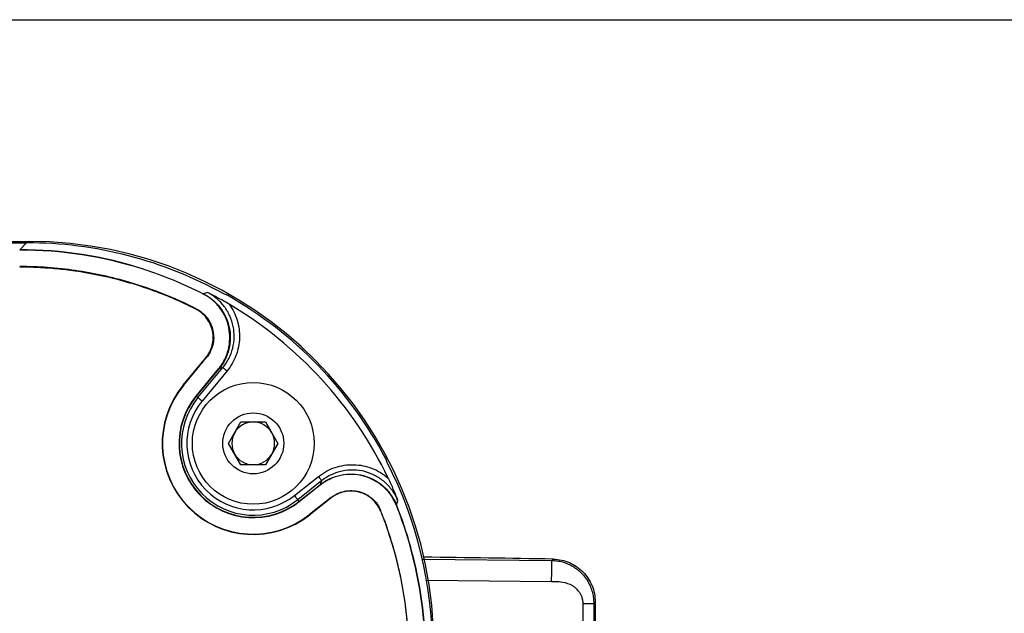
# Model space of a CAD drawing. Header units: millimetres. Extents: x 10 to 272, y 8 to 208.
# Tile 34 of 45: x 85 to 108, y 194 to 208. Entities that reach past the tile are written whole.
import ezdxf

# ---------------------------------------------------------------- set-up
doc = ezdxf.new("R2010")
doc.units = ezdxf.units.MM

msp = doc.modelspace()

# ---------------------------------------------------------------- linework, layer by layer
at = {"color": 7, "linetype": 'Continuous', "lineweight": 25}
for p, q in [((10.088, 207.692), (270.088, 207.692)), ((66.318, 202.506), (84.818, 202.506)), ((66.371, 202.473), (84.765, 202.473)), ((84.604, 202.311), (84.765, 202.473)), ((88.901, 201.284), (88.902, 201.283)), ((88.732, 200.93), (88.72, 200.928)), ((88.428, 199.141), (88.958, 199.781)), ((88.434, 199.136), (88.969, 199.783)), ((88.731, 198.89), (89.255, 199.523)), ((89.266, 199.525), (88.736, 198.885)), ((88.775, 198.853), (89.358, 199.556)), ((89.454, 199.476), (88.871, 198.773)), ((88.434, 199.136), (88.428, 199.141)), ((88.731, 198.89), (88.736, 198.885)), ((88.775, 198.853), (88.736, 198.885)), ((89.491, 197.782), (89.78, 198.282)), ((89.78, 198.282), (90.357, 198.282)), ((90.357, 198.282), (90.646, 197.782)), ((89.78, 197.282), (89.491, 197.782)), ((90.646, 197.782), (90.357, 197.282)), ((90.357, 197.282), (89.78, 197.282)), ((91.033, 196.563), (91.596, 197.008)), ((91.673, 196.91), (91.11, 196.465)), ((91.142, 196.425), (91.638, 196.818)), ((91.635, 196.807), (91.146, 196.42)), ((91.89, 196.516), (91.386, 196.117)), ((91.887, 196.504), (91.39, 196.111)), ((91.887, 196.504), (91.89, 196.516)), ((91.142, 196.425), (91.11, 196.465)), ((91.146, 196.42), (91.142, 196.425)), ((93.419, 196.344), (93.42, 196.343)), ((91.386, 196.117), (91.39, 196.111)), ((94.033, 195.076), (97.057, 195.044)), ((97.057, 195.044), (97.087, 195.074)), ((97.048, 194.544), (94.126, 194.576)), ((97.784, 187.637), (97.784, 194.04)), ((98.034, 194.04), (98.034, 187.676)), ((98.068, 194.074), (98.068, 166.489))]:
    msp.add_line(p, q, dxfattribs=at)
at = {"color": 7, "linetype": 'Continuous', "lineweight": 25, "flags": 128}
for points in [[(88.889, 201.282), (88.895, 201.283), (88.896, 201.283), (88.899, 201.284), (88.901, 201.284)], [(88.969, 199.783), (88.968, 199.783), (88.964, 199.782), (88.96, 199.781), (88.958, 199.781)], [(89.358, 199.556), (89.36, 199.554), (89.366, 199.549), (89.375, 199.541), (89.387, 199.531), (89.401, 199.52), (89.418, 199.506), (89.435, 199.491), (89.454, 199.476)], [(88.775, 198.853), (88.778, 198.851), (88.784, 198.846), (88.793, 198.839), (88.805, 198.829), (88.819, 198.817), (88.835, 198.803), (88.853, 198.789), (88.871, 198.773)], [(91.673, 196.91), (91.671, 196.913), (91.666, 196.919), (91.659, 196.928), (91.65, 196.94), (91.638, 196.955), (91.625, 196.972), (91.61, 196.99), (91.596, 197.008)], [(91.11, 196.465), (91.108, 196.467), (91.104, 196.473), (91.096, 196.483), (91.087, 196.495), (91.075, 196.509), (91.062, 196.526), (91.048, 196.544), (91.033, 196.563)], [(93.419, 196.343), (93.418, 196.337), (93.418, 196.334), (93.417, 196.331)], [(98.068, 194.074), (98.049, 194.055), (98.034, 194.04)]]:
    msp.add_lwpolyline(points, dxfattribs=at)
at = {"color": 7, "linetype": 'Continuous', "lineweight": 25}
for radius in [1.425, 0.713]:
    msp.add_circle((90.068, 197.782), radius, dxfattribs=at)
for centre, radius, start, end in [((84.818, 193.032), 9.474, 0, 90), ((89.382, 198.937), 0.599, 101.2032, 102.2735), ((90.068, 197.782), 2.13, 140.3558, 308.3558), ((90.068, 197.782), 2.123, 140.3558, 308.3558), ((90.068, 197.782), 1.737, 140.3558, 308.3558), ((90.068, 197.782), 1.73, 140.3558, 308.3558), ((90.068, 197.782), 1.679, 140.3558, 308.3558), ((90.068, 197.782), 1.554, 140.3558, 308.3558), ((90.068, 197.782), 0.5, 90, 150), ((90.068, 197.782), 0.5, 30, 90), ((90.068, 197.782), 0.5, 150, 210), ((90.068, 197.782), 0.5, 330, 30), ((90.068, 197.782), 0.5, 210, 270), ((90.068, 197.782), 0.5, 270, 330), ((82.075, 199.364), 9.896, 345.0236, 345.0912), ((83.77, 198.273), 9.508, 347.374, 347.4485), ((87.818, -304.59), 499.75, 88.93729, 89.2845)]:
    msp.add_arc(centre, radius, start, end, dxfattribs=at)
for centre, major_axis, ratio, start_param, end_param in [((84.754, 192.967), (6.726, 6.726), 0.998783, 0.278203, 0.784789), ((86.711, 194.924), (17.899, 6.363), 0.283792, 1.342722, 1.348165), ((84.823, 193.037), (10.225, 1.439), 0.871404, 0.981633, 0.99097), ((84.762, 192.976), (6.726, 6.726), 0.998783, 5.984511, 6.552051), ((84.647, 192.861), (6.726, 6.726), 0.998783, 5.944211, 6.532931), ((87.596, 194.191), (16.837, 6.53), 0.246602, 1.371098, 1.376507), ((85.017, 193.23), (0.476, 10.173), 0.873123, 5.168131, 5.178095), ((84.754, 192.967), (6.726, 6.726), 0.998783, 5.498396, 5.974548), ((86.721, 196.549), (6.983, 17.246), 0.241094, 4.825276, 4.830578), ((87.434, 195.647), (6.823, 18.309), 0.277323, 4.853236, 4.858559)]:
    msp.add_ellipse(centre, major_axis=major_axis, ratio=ratio, start_param=start_param, end_param=end_param, dxfattribs=at)
for points in [[(87.497, 201.86), (86.564, 202.159), (85.584, 202.311), (84.604, 202.311)], [(89.266, 199.526), (89.266, 199.525), (89.266, 199.525), (89.266, 199.525)], [(91.638, 196.818), (91.639, 196.818), (91.639, 196.818), (91.639, 196.818)], [(93.755, 195.349), (93.661, 195.686), (93.549, 196.018), (93.419, 196.343)], [(94.098, 192.817), (94.098, 193.672), (93.982, 194.526), (93.755, 195.349)]]:
    msp.add_open_spline(points, degree=3, dxfattribs=at)
for points, knots in [([(88.889, 201.282), (88.44, 201.509), (87.974, 201.701), (86.562, 202.152), (85.583, 202.304), (84.604, 202.304)], [0.3166331, 0.3166331, 0.3166331, 0.3166331, 0.4754386, 0.4754386, 0.7847892, 0.7847892, 0.7847892, 0.7847892]), ([(88.732, 200.93), (88.234, 201.183), (87.716, 201.389), (86.97, 201.608), (86.759, 201.663), (86.333, 201.756), (86.119, 201.794), (85.474, 201.887), (85.041, 201.918), (84.604, 201.918)], [0.1766757, 0.1766757, 0.1766757, 0.1766757, 0.5, 0.5, 0.625, 0.625, 0.75, 0.75, 1, 1, 1, 1]), ([(84.604, 201.911), (84.676, 201.911), (84.821, 201.91), (85.038, 201.902), (85.255, 201.889), (85.472, 201.871), (85.687, 201.848), (86.047, 201.8), (86.546, 201.71), (87.103, 201.567), (87.575, 201.417), (87.965, 201.272), (88.348, 201.111), (88.596, 200.989), (88.72, 200.928)], [0, 0, 0, 0, 0.050921, 0.10178, 0.152604, 0.203423, 0.254266, 0.305162, 0.457842, 0.610574, 0.708367, 0.805733, 0.902875, 1, 1, 1, 1]), ([(89.255, 199.523), (89.31, 199.589), (89.357, 199.661), (89.434, 199.814), (89.465, 199.896), (89.527, 200.146), (89.53, 200.322), (89.478, 200.574), (89.451, 200.657), (89.38, 200.813), (89.336, 200.886), (89.23, 201.024), (89.171, 201.086), (89.039, 201.195), (88.966, 201.243), (88.889, 201.282)], [0, 0, 0, 0, 0.125, 0.125, 0.25, 0.25, 0.5, 0.5, 0.625, 0.625, 0.75, 0.75, 0.875, 0.875, 1, 1, 1, 1]), ([(88.902, 201.283), (88.979, 201.244), (89.05, 201.197), (89.181, 201.087), (89.242, 201.024), (89.398, 200.82), (89.471, 200.66), (89.523, 200.409), (89.531, 200.322), (89.528, 200.151), (89.517, 200.066), (89.476, 199.898), (89.446, 199.818), (89.369, 199.665), (89.322, 199.592), (89.266, 199.526)], [0, 0, 0, 0, 0.125, 0.125, 0.25, 0.25, 0.5, 0.5, 0.625, 0.625, 0.75, 0.75, 0.875, 0.875, 1, 1, 1, 1]), ([(89.504, 201.038), (89.419, 201.088), (89.335, 201.136), (89.166, 201.226), (89.083, 201.269), (88.999, 201.311)], [0, 0, 0, 0, 0.5, 0.5, 1, 1, 1, 1]), ([(89.358, 199.556), (89.413, 199.622), (89.459, 199.694), (89.537, 199.846), (89.567, 199.927), (89.629, 200.176), (89.633, 200.352), (89.582, 200.602), (89.556, 200.685), (89.485, 200.841), (89.442, 200.914), (89.338, 201.052), (89.278, 201.114), (89.148, 201.223), (89.076, 201.271), (88.999, 201.311)], [0, 0, 0, 0, 0.125, 0.125, 0.25, 0.25, 0.5, 0.5, 0.625, 0.625, 0.75, 0.75, 0.875, 0.875, 1, 1, 1, 1]), ([(88.958, 199.781), (88.994, 199.824), (89.025, 199.871), (89.075, 199.97), (89.095, 200.024), (89.136, 200.186), (89.138, 200.302), (89.104, 200.465), (89.086, 200.52), (89.04, 200.621), (89.011, 200.669), (88.908, 200.804), (88.821, 200.876), (88.72, 200.928)], [0, 0, 0, 0, 0.125, 0.125, 0.25, 0.25, 0.5, 0.5, 0.625, 0.625, 0.75, 0.75, 1, 1, 1, 1]), ([(88.732, 200.93), (88.782, 200.904), (88.829, 200.873), (88.915, 200.802), (88.954, 200.761), (89.056, 200.628), (89.103, 200.523), (89.137, 200.359), (89.143, 200.302), (89.141, 200.191), (89.133, 200.135), (89.092, 199.971), (89.041, 199.87), (88.969, 199.783)], [0, 0, 0, 0, 0.125, 0.125, 0.25, 0.25, 0.5, 0.5, 0.625, 0.625, 0.75, 0.75, 1, 1, 1, 1]), ([(89.504, 201.038), (89.587, 200.924), (89.65, 200.798), (89.733, 200.528), (89.751, 200.389), (89.742, 200.107), (89.714, 199.97), (89.614, 199.706), (89.544, 199.585), (89.454, 199.476)], [0, 0, 0, 0, 0.25, 0.25, 0.5, 0.5, 0.75, 0.75, 1, 1, 1, 1]), ([(91.596, 197.008), (91.712, 197.101), (91.842, 197.171), (92.123, 197.265), (92.269, 197.287), (92.492, 197.282), (92.565, 197.273), (92.708, 197.245), (92.78, 197.224), (92.987, 197.143), (93.112, 197.068), (93.224, 196.97)], [0, 0, 0, 0, 0.25, 0.25, 0.5, 0.5, 0.625, 0.625, 0.75, 0.75, 1, 1, 1, 1]), ([(93.417, 196.331), (93.384, 196.414), (93.341, 196.492), (93.239, 196.638), (93.179, 196.706), (93.046, 196.824), (92.973, 196.875), (92.815, 196.96), (92.733, 196.993), (92.561, 197.039), (92.471, 197.052), (92.294, 197.057), (92.204, 197.049), (92.029, 197.013), (91.945, 196.985), (91.783, 196.91), (91.706, 196.863), (91.635, 196.807)], [0, 0, 0, 0, 0.125, 0.125, 0.25, 0.25, 0.375, 0.375, 0.5, 0.5, 0.625, 0.625, 0.75, 0.75, 0.875, 0.875, 1, 1, 1, 1]), ([(91.639, 196.818), (91.709, 196.874), (91.785, 196.92), (91.946, 196.995), (92.032, 197.024), (92.205, 197.06), (92.294, 197.068), (92.473, 197.063), (92.561, 197.05), (92.732, 197.004), (92.817, 196.971), (92.973, 196.887), (93.047, 196.836), (93.18, 196.718), (93.239, 196.652), (93.342, 196.507), (93.386, 196.428), (93.419, 196.344)], [0, 0, 0, 0, 0.125, 0.125, 0.25, 0.25, 0.375, 0.375, 0.5, 0.5, 0.625, 0.625, 0.75, 0.75, 0.875, 0.875, 1, 1, 1, 1]), ([(93.451, 196.442), (93.417, 196.525), (93.374, 196.604), (93.271, 196.749), (93.212, 196.815), (93.078, 196.932), (93.004, 196.983), (92.848, 197.066), (92.764, 197.099), (92.593, 197.144), (92.505, 197.156), (92.326, 197.161), (92.238, 197.153), (92.065, 197.116), (91.979, 197.088), (91.819, 197.012), (91.743, 196.966), (91.673, 196.91)], [0, 0, 0, 0, 0.125, 0.125, 0.25, 0.25, 0.375, 0.375, 0.5, 0.5, 0.625, 0.625, 0.75, 0.75, 0.875, 0.875, 1, 1, 1, 1]), ([(93.224, 196.97), (93.267, 196.881), (93.306, 196.793), (93.382, 196.617), (93.417, 196.529), (93.451, 196.442)], [0, 0, 0, 0, 0.5, 0.5, 1, 1, 1, 1]), ([(93.048, 196.195), (93.026, 196.249), (92.999, 196.3), (92.932, 196.395), (92.893, 196.439), (92.763, 196.554), (92.658, 196.611), (92.434, 196.671), (92.314, 196.674), (92.143, 196.639), (92.088, 196.621), (91.983, 196.572), (91.933, 196.541), (91.887, 196.504)], [0, 0, 0, 0, 0.125, 0.125, 0.25, 0.25, 0.5, 0.5, 0.75, 0.75, 0.875, 0.875, 1, 1, 1, 1]), ([(91.89, 196.516), (91.936, 196.552), (91.985, 196.582), (92.09, 196.631), (92.146, 196.65), (92.316, 196.685), (92.435, 196.682), (92.659, 196.623), (92.764, 196.566), (92.895, 196.451), (92.934, 196.408), (93.001, 196.313), (93.029, 196.261), (93.051, 196.207)], [0, 0, 0, 0, 0.125, 0.125, 0.25, 0.25, 0.5, 0.5, 0.75, 0.75, 0.875, 0.875, 1, 1, 1, 1]), ([(94.091, 192.817), (94.091, 193.671), (93.975, 194.525), (93.656, 195.681), (93.545, 196.009), (93.417, 196.331)], [5.4983961, 5.4983961, 5.4983961, 5.4983961, 5.7680309, 5.7680309, 5.8773769, 5.8773769, 5.8773769, 5.8773769]), ([(93.048, 196.195), (93.074, 196.131), (93.124, 196.002), (93.194, 195.808), (93.259, 195.612), (93.321, 195.414), (93.378, 195.214), (93.444, 194.961), (93.514, 194.653), (93.581, 194.289), (93.633, 193.924), (93.67, 193.557), (93.694, 193.188), (93.697, 192.941), (93.698, 192.817)], [0, 0, 0, 0, 0.059702, 0.119416, 0.179173, 0.239005, 0.298943, 0.359017, 0.466097, 0.572841, 0.679426, 0.786029, 0.892829, 1, 1, 1, 1]), ([(93.705, 192.817), (93.705, 193.565), (93.614, 194.297), (93.391, 195.194), (93.341, 195.373), (93.23, 195.728), (93.168, 195.905), (93.085, 196.122), (93.068, 196.164), (93.051, 196.207)], [0, 0, 0, 0, 0.5, 0.5, 0.625, 0.625, 0.75, 0.75, 0.7806814, 0.7806814, 0.7806814, 0.7806814]), ([(97.048, 194.544), (97.049, 194.603), (97.05, 194.666), (97.052, 194.788), (97.053, 194.846), (97.055, 194.943), (97.056, 194.982), (97.057, 195.032), (97.057, 195.043), (97.057, 195.044)], [0, 0, 0, 0, 0.25, 0.25, 0.5, 0.5, 0.75, 0.75, 1, 1, 1, 1]), ([(97.057, 195.044), (97.077, 195.044), (97.117, 195.042), (97.179, 195.035), (97.242, 195.024), (97.307, 195.008), (97.372, 194.987), (97.445, 194.958), (97.524, 194.919), (97.603, 194.87), (97.681, 194.81), (97.784, 194.713), (97.885, 194.58), (97.963, 194.423), (98.006, 194.289), (98.03, 194.162), (98.033, 194.08), (98.034, 194.04)], [0, 0, 0, 0, 0.0379397, 0.0773508, 0.118276, 0.1607536, 0.2048176, 0.2504987, 0.311342, 0.3772703, 0.4305443, 0.5035845, 0.6533572, 0.7542426, 0.8433102, 0.9251441, 1, 1, 1, 1]), ([(97.087, 195.074), (97.152, 195.073), (97.216, 195.065), (97.342, 195.038), (97.404, 195.018), (97.523, 194.967), (97.58, 194.936), (97.686, 194.863), (97.737, 194.821), (97.827, 194.729), (97.867, 194.679), (97.939, 194.571), (97.969, 194.513), (98.042, 194.334), (98.068, 194.205), (98.068, 194.074)], [0, 0, 0, 0, 0.125, 0.125, 0.25, 0.25, 0.375, 0.375, 0.5, 0.5, 0.625, 0.625, 0.75, 0.75, 1, 1, 1, 1]), ([(97.784, 194.04), (97.783, 194.056), (97.782, 194.088), (97.774, 194.135), (97.758, 194.189), (97.733, 194.248), (97.683, 194.328), (97.603, 194.411), (97.457, 194.501), (97.297, 194.539), (97.149, 194.544), (97.081, 194.544), (97.048, 194.544)], [0, 0, 0, 0, 0.047084, 0.094707, 0.143461, 0.214167, 0.285659, 0.423515, 0.55634, 0.79517, 0.900762, 1, 1, 1, 1]), ([(97.784, 194.04), (97.813, 194.04), (97.845, 194.04), (97.906, 194.04), (97.935, 194.04), (97.983, 194.04), (98.003, 194.04), (98.028, 194.04), (98.033, 194.04), (98.034, 194.04)], [0, 0, 0, 0, 0.25, 0.25, 0.5, 0.5, 0.75, 0.75, 1, 1, 1, 1])]:
    msp.add_open_spline(points, degree=3, knots=knots, dxfattribs=at)

doc.saveas('drawing.dxf')
